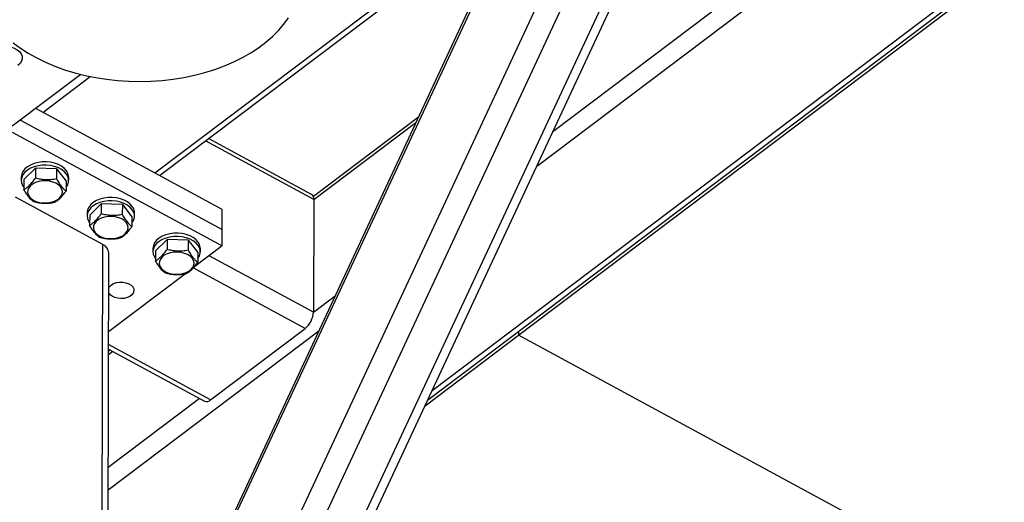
# Model space of a CAD drawing. Header units: millimetres. Extents: x 0 to 841, y 0 to 594.
# Tile 121 of 190: x 702 to 715, y 282 to 288. Entities that reach past the tile are written whole.
import ezdxf

# ---------------------------------------------------------------- set-up
doc = ezdxf.new("R2010")
doc.units = ezdxf.units.MM
doc.layers.add('TRAIT-FORT', color=4, linetype='Continuous', lineweight=25)

msp = doc.modelspace()

# ---------------------------------------------------------------- linework, layer by layer
at = {"layer": 'TRAIT-FORT', "color": 4, "linetype": 'Continuous', "lineweight": 25}
for p, q in [((702.179, 274.083), (710.691, 292.351)), ((702.005, 274.448), (710.323, 292.3)), ((702.593, 273.858), (711.106, 292.127)), ((702.745, 273.912), (711.16, 291.971)), ((702.01, 276.278), (709.015, 291.312)), ((708.942, 291.226), (702.033, 276.4)), ((708.679, 286.646), (714.732, 291.218)), ((708.462, 286.181), (714.853, 291.009)), ((707.018, 283.081), (715.661, 289.611)), ((707.077, 283.21), (715.628, 289.669)), ((708.221, 283.942), (715.681, 289.577)), ((703.4, 286.094), (707.766, 289.392)), ((703.464, 286.059), (707.83, 289.357)), ((702.419, 287.401), (701.51, 286.715)), ((701.916, 286.898), (702.545, 287.373)), ((704.295, 285.609), (701.821, 286.95)), ((701.617, 286.796), (704.294, 285.346)), ((706.895, 286.834), (705.503, 285.782)), ((705.509, 285.742), (706.863, 286.765)), ((701.51, 286.634), (704.294, 285.126)), ((705.509, 285.742), (704.074, 286.52)), ((705.48, 285.809), (704.114, 286.55)), ((701.664, 286.007), (701.817, 286.157)), ((701.817, 286.157), (701.816, 286.025)), ((702.097, 286.147), (701.817, 286.157)), ((702.097, 286.147), (702.096, 286.015)), ((702.097, 286.147), (702.224, 285.986)), ((701.629, 286.041), (701.629, 285.997)), ((701.664, 286.007), (701.663, 285.875)), ((702.224, 285.986), (702.223, 285.855)), ((702.258, 285.996), (702.258, 286.04)), ((702.71, 285.147), (701.553, 285.774)), ((702.537, 285.534), (702.69, 285.684)), ((702.69, 285.684), (702.689, 285.552)), ((702.97, 285.674), (702.69, 285.684)), ((702.97, 285.674), (702.969, 285.542)), ((702.97, 285.674), (703.097, 285.513)), ((705.509, 285.742), (705.505, 284.249)), ((702.502, 285.568), (702.502, 285.524)), ((703.131, 285.523), (703.131, 285.567)), ((704.294, 285.346), (704.295, 285.609)), ((702.537, 285.534), (702.536, 285.402)), ((703.097, 285.513), (703.096, 285.382)), ((704.294, 285.126), (704.294, 285.346)), ((703.41, 285.061), (703.563, 285.211)), ((703.563, 285.211), (703.562, 285.079)), ((703.843, 285.201), (703.563, 285.211)), ((703.843, 285.201), (703.842, 285.069)), ((703.843, 285.201), (703.97, 285.04)), ((702.691, 277.985), (702.71, 285.147)), ((702.772, 277.987), (702.791, 285.035)), ((703.375, 285.095), (703.375, 285.051)), ((703.41, 285.061), (703.409, 284.929)), ((704.294, 285.126), (703.914, 284.839)), ((703.97, 285.04), (703.969, 284.909)), ((704.004, 285.05), (704.004, 285.094)), ((705.505, 284.249), (704.123, 284.997)), ((703.805, 284.757), (702.788, 283.989)), ((705.394, 284.033), (703.911, 284.837)), ((705.505, 284.249), (705.791, 284.464)), ((702.783, 281.89), (705.574, 283.999)), ((704.14, 283.086), (705.394, 284.033)), ((708.222, 283.991), (708.221, 283.942)), ((706.983, 283.007), (708.221, 283.942)), ((718.41, 278.422), (708.221, 283.942)), ((702.787, 283.686), (702.841, 283.727)), ((704.14, 283.086), (702.788, 283.819)), ((702.788, 283.756), (704.059, 283.067)), ((702.807, 283.746), (702.788, 283.731)), ((702.783, 282.192), (703.99, 283.104))]:
    msp.add_line(p, q, dxfattribs=at)
at = {"layer": 'TRAIT-FORT', "color": 4, "linetype": 'Continuous', "lineweight": 25, "flags": 128}
for points in [[(702.617, 287.359), (702.761, 287.337), (702.906, 287.321), (703.054, 287.311), (703.201, 287.308), (703.349, 287.312), (703.496, 287.322), (703.642, 287.339), (703.785, 287.361), (703.926, 287.391), (704.063, 287.426), (704.196, 287.467), (704.324, 287.514), (704.447, 287.567), (704.564, 287.625), (704.674, 287.688), (704.777, 287.755), (704.872, 287.828), (704.96, 287.904), (705.039, 287.983), (705.109, 288.067), (705.171, 288.153)], [(701.214, 287.723), (701.25, 287.745), (701.293, 287.762), (701.341, 287.773), (701.391, 287.777), (701.442, 287.775), (701.491, 287.766), (701.536, 287.75), (701.574, 287.729), (701.605, 287.704), (701.628, 287.674), (701.64, 287.643), (701.641, 287.61), (701.632, 287.578), (701.613, 287.548), (701.585, 287.522)], [(701.522, 287.821), (701.619, 287.75), (701.723, 287.682), (701.834, 287.62), (701.952, 287.562), (702.075, 287.51), (702.204, 287.464), (702.338, 287.423), (702.476, 287.388), (702.617, 287.359), (702.617, 287.359)], [(701.8, 286.219), (701.752, 286.2), (701.711, 286.176), (701.677, 286.147), (701.651, 286.115), (701.636, 286.08), (701.629, 286.045), (701.629, 286.041)], [(702.258, 286.04), (702.257, 286.055), (702.248, 286.09), (702.229, 286.124), (702.201, 286.155), (702.165, 286.183), (702.121, 286.206), (702.072, 286.224), (702.019, 286.236), (701.963, 286.241), (701.907, 286.24), (701.852, 286.233), (701.8, 286.219)], [(702.223, 285.905), (702.224, 285.906), (702.245, 285.939), (702.256, 285.975), (702.257, 286.011), (702.248, 286.046), (702.229, 286.08), (702.201, 286.111), (702.165, 286.139), (702.121, 286.162), (702.072, 286.18), (702.019, 286.192), (701.963, 286.197), (701.907, 286.196), (701.852, 286.189), (701.8, 286.175)], [(701.8, 286.175), (701.752, 286.156), (701.711, 286.132), (701.677, 286.103), (701.651, 286.071), (701.635, 286.036), (701.629, 286.001), (701.633, 285.965), (701.647, 285.93), (701.663, 285.906)], [(701.75, 285.924), (701.728, 285.896), (701.715, 285.867), (701.713, 285.836), (701.72, 285.805), (701.737, 285.776), (701.764, 285.75), (701.798, 285.729), (701.838, 285.712), (701.883, 285.7), (701.931, 285.696), (701.979, 285.697), (702.026, 285.705), (702.069, 285.719), (702.106, 285.738), (702.136, 285.762), (702.158, 285.789), (702.171, 285.819), (702.174, 285.85), (702.166, 285.88), (702.149, 285.909), (702.123, 285.935), (702.089, 285.957), (702.048, 285.974), (702.003, 285.985), (701.956, 285.99), (701.907, 285.989), (701.861, 285.981), (701.818, 285.967), (701.78, 285.948), (701.75, 285.924)], [(702.673, 285.746), (702.625, 285.727), (702.584, 285.703), (702.55, 285.674), (702.524, 285.642), (702.509, 285.607), (702.503, 285.572), (702.502, 285.568)], [(702.673, 285.702), (702.625, 285.683), (702.584, 285.659), (702.55, 285.63), (702.524, 285.598), (702.508, 285.563), (702.502, 285.528), (702.506, 285.492), (702.52, 285.457), (702.536, 285.433)], [(703.131, 285.567), (703.13, 285.582), (703.121, 285.617), (703.102, 285.651), (703.074, 285.682), (703.038, 285.71), (702.994, 285.733), (702.945, 285.751), (702.892, 285.763), (702.836, 285.768), (702.78, 285.767), (702.725, 285.76), (702.673, 285.746)], [(703.096, 285.432), (703.097, 285.433), (703.118, 285.466), (703.129, 285.502), (703.13, 285.538), (703.121, 285.573), (703.102, 285.607), (703.074, 285.638), (703.038, 285.666), (702.994, 285.689), (702.945, 285.707), (702.892, 285.719), (702.836, 285.724), (702.78, 285.723), (702.725, 285.716), (702.673, 285.702)], [(702.623, 285.451), (702.601, 285.423), (702.588, 285.394), (702.586, 285.363), (702.593, 285.332), (702.61, 285.303), (702.637, 285.277), (702.671, 285.256), (702.711, 285.239), (702.756, 285.227), (702.804, 285.223), (702.852, 285.224), (702.899, 285.232), (702.942, 285.246), (702.979, 285.265), (703.009, 285.289), (703.031, 285.316), (703.044, 285.346), (703.047, 285.377), (703.039, 285.407), (703.022, 285.436), (702.996, 285.462), (702.962, 285.484), (702.921, 285.501), (702.876, 285.512), (702.829, 285.517), (702.781, 285.516), (702.734, 285.508), (702.691, 285.494), (702.653, 285.475), (702.623, 285.451)], [(704.004, 285.094), (704.003, 285.109), (703.994, 285.144), (703.975, 285.178), (703.947, 285.209), (703.911, 285.237), (703.867, 285.26), (703.818, 285.278), (703.765, 285.29), (703.709, 285.295), (703.653, 285.294), (703.598, 285.287), (703.546, 285.273)], [(703.546, 285.273), (703.498, 285.254), (703.457, 285.23), (703.423, 285.201), (703.397, 285.169), (703.382, 285.134), (703.376, 285.099), (703.375, 285.095)], [(703.546, 285.229), (703.498, 285.21), (703.457, 285.186), (703.423, 285.157), (703.397, 285.125), (703.381, 285.09), (703.375, 285.055), (703.379, 285.019), (703.394, 284.984), (703.409, 284.96)], [(703.969, 284.959), (703.97, 284.96), (703.991, 284.993), (704.002, 285.029), (704.003, 285.065), (703.994, 285.1), (703.975, 285.134), (703.947, 285.165), (703.911, 285.193), (703.867, 285.216), (703.818, 285.234), (703.765, 285.246), (703.709, 285.251), (703.653, 285.25), (703.598, 285.243), (703.546, 285.229)], [(703.496, 284.978), (703.474, 284.95), (703.461, 284.921), (703.459, 284.89), (703.466, 284.859), (703.483, 284.83), (703.51, 284.804), (703.544, 284.783), (703.584, 284.766), (703.629, 284.754), (703.677, 284.75), (703.725, 284.751), (703.772, 284.759), (703.815, 284.773), (703.852, 284.792), (703.883, 284.816), (703.904, 284.843), (703.917, 284.873), (703.92, 284.904), (703.912, 284.934), (703.895, 284.963), (703.869, 284.989), (703.835, 285.011), (703.794, 285.028), (703.749, 285.039), (703.702, 285.044), (703.654, 285.043), (703.607, 285.035), (703.564, 285.021), (703.526, 285.002), (703.496, 284.978)], [(702.821, 284.608), (702.853, 284.627), (702.891, 284.64), (702.933, 284.646), (702.975, 284.646), (703.017, 284.639), (703.054, 284.625), (703.085, 284.606), (703.108, 284.583), (703.121, 284.557), (703.123, 284.529), (703.115, 284.502), (703.096, 284.477), (703.068, 284.457), (703.033, 284.441), (702.993, 284.431), (702.95, 284.428), (702.908, 284.432), (702.868, 284.442), (702.834, 284.458), (702.807, 284.48), (702.79, 284.503)], [(702.79, 284.573), (702.798, 284.585), (702.821, 284.608)]]:
    msp.add_lwpolyline(points, dxfattribs=at)
at = {"layer": 'TRAIT-FORT', "color": 4, "linetype": 'Continuous', "lineweight": 25}
for centre, radius, start, end in [((705.438, 285.752), 0.0712, 352.4354, 54.228), ((702.657, 285.024), 0.134, 4.9089, 66.8704), ((705.204, 284.267), 0.301, 309.0289, 356.4481), ((704.086, 283.137), 0.0745, 249.0032, 317.2109)]:
    msp.add_arc(centre, radius, start, end, dxfattribs=at)
for points, knots in [([(701.663, 285.875), (701.683, 285.887), (701.715, 285.908), (701.762, 285.955), (701.793, 285.993), (701.811, 286.018), (701.816, 286.025)], [0, 0, 0, 0, 0.3855495, 0.6376419, 0.8965462, 1, 1, 1, 1]), ([(702.096, 286.015), (702.072, 286.011), (702.023, 286.003), (701.95, 286.002), (701.881, 286.01), (701.838, 286.02), (701.816, 286.025)], [0, 0, 0, 0, 0.264605, 0.534948, 0.765343, 1, 1, 1, 1]), ([(702.096, 286.015), (702.107, 285.996), (702.13, 285.958), (702.163, 285.913), (702.194, 285.879), (702.214, 285.863), (702.223, 285.855)], [0, 0, 0, 0, 0.264605, 0.534948, 0.765343, 1, 1, 1, 1]), ([(701.79, 285.715), (701.779, 285.724), (701.757, 285.742), (701.724, 285.78), (701.692, 285.825), (701.673, 285.858), (701.663, 285.875)], [0, 0, 0, 0, 0.264605, 0.534948, 0.765343, 1, 1, 1, 1]), ([(702.07, 285.705), (702.09, 285.717), (702.122, 285.738), (702.169, 285.785), (702.2, 285.823), (702.218, 285.848), (702.223, 285.855)], [0, 0, 0, 0, 0.385549, 0.637642, 0.896546, 1, 1, 1, 1]), ([(701.79, 285.715), (701.814, 285.709), (701.864, 285.698), (701.936, 285.692), (702.006, 285.694), (702.049, 285.701), (702.07, 285.705)], [0, 0, 0, 0, 0.264605, 0.534948, 0.765343, 1, 1, 1, 1]), ([(702.536, 285.402), (702.556, 285.414), (702.588, 285.435), (702.635, 285.482), (702.666, 285.52), (702.684, 285.545), (702.689, 285.552)], [0, 0, 0, 0, 0.3855495, 0.6376419, 0.8965462, 1, 1, 1, 1]), ([(702.969, 285.542), (702.945, 285.538), (702.896, 285.53), (702.823, 285.529), (702.754, 285.537), (702.711, 285.547), (702.689, 285.552)], [0, 0, 0, 0, 0.264605, 0.534948, 0.765343, 1, 1, 1, 1]), ([(702.969, 285.542), (702.98, 285.523), (703.003, 285.485), (703.036, 285.44), (703.067, 285.406), (703.087, 285.39), (703.096, 285.382)], [0, 0, 0, 0, 0.264605, 0.534948, 0.765343, 1, 1, 1, 1]), ([(702.663, 285.242), (702.652, 285.251), (702.63, 285.269), (702.597, 285.307), (702.565, 285.352), (702.546, 285.385), (702.536, 285.402)], [0, 0, 0, 0, 0.264605, 0.534948, 0.765343, 1, 1, 1, 1]), ([(702.943, 285.232), (702.963, 285.244), (702.995, 285.265), (703.042, 285.312), (703.073, 285.35), (703.091, 285.375), (703.096, 285.382)], [0, 0, 0, 0, 0.385549, 0.637642, 0.896546, 1, 1, 1, 1]), ([(702.663, 285.242), (702.687, 285.236), (702.737, 285.225), (702.809, 285.219), (702.879, 285.221), (702.922, 285.228), (702.943, 285.232)], [0, 0, 0, 0, 0.264605, 0.534948, 0.765343, 1, 1, 1, 1]), ([(703.409, 284.929), (703.429, 284.941), (703.461, 284.962), (703.508, 285.009), (703.539, 285.047), (703.557, 285.072), (703.562, 285.079)], [0, 0, 0, 0, 0.385549, 0.637642, 0.896546, 1, 1, 1, 1]), ([(703.842, 285.069), (703.818, 285.065), (703.769, 285.057), (703.696, 285.056), (703.627, 285.064), (703.584, 285.074), (703.562, 285.079)], [0, 0, 0, 0, 0.264605, 0.534948, 0.765343, 1, 1, 1, 1]), ([(703.842, 285.069), (703.853, 285.05), (703.876, 285.012), (703.909, 284.967), (703.94, 284.933), (703.96, 284.917), (703.969, 284.909)], [0, 0, 0, 0, 0.264605, 0.534948, 0.765343, 1, 1, 1, 1]), ([(703.536, 284.769), (703.525, 284.778), (703.503, 284.796), (703.47, 284.834), (703.438, 284.879), (703.419, 284.912), (703.409, 284.929)], [0, 0, 0, 0, 0.264605, 0.534948, 0.765343, 1, 1, 1, 1]), ([(703.816, 284.759), (703.836, 284.771), (703.868, 284.792), (703.915, 284.839), (703.946, 284.877), (703.964, 284.902), (703.969, 284.909)], [0, 0, 0, 0, 0.385549, 0.637642, 0.896546, 1, 1, 1, 1]), ([(703.536, 284.769), (703.56, 284.763), (703.61, 284.752), (703.682, 284.746), (703.752, 284.748), (703.795, 284.755), (703.816, 284.759)], [0, 0, 0, 0, 0.264605, 0.534948, 0.765343, 1, 1, 1, 1])]:
    msp.add_open_spline(points, degree=3, knots=knots, dxfattribs=at)

doc.saveas('drawing.dxf')
